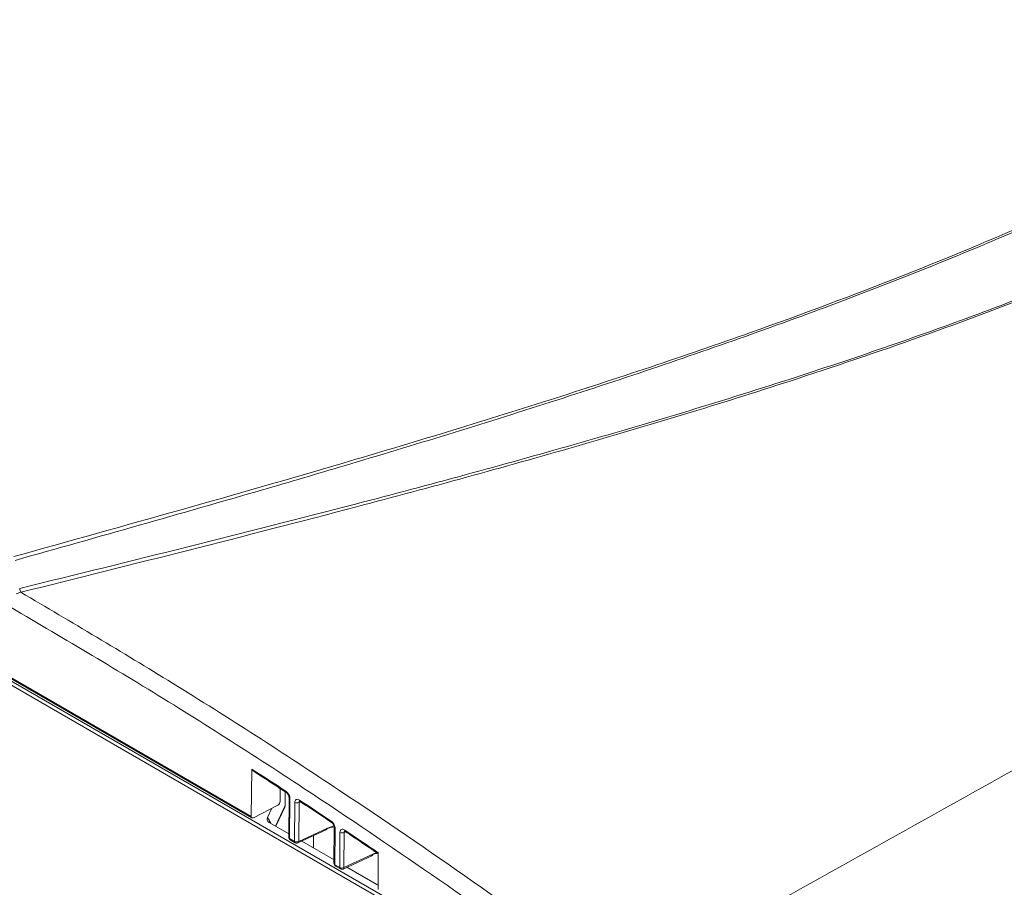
# Model space of a CAD drawing. Header units: millimetres. Extents: x 0 to 2100, y 0 to 1485.
# Tile 95 of 118: x 1414 to 1510, y 1115 to 1200. Entities that reach past the tile are written whole.
import ezdxf

# ---------------------------------------------------------------- set-up
doc = ezdxf.new("R2010")
doc.units = ezdxf.units.MM
doc.header["$LTSCALE"] = 5

msp = doc.modelspace()

# ---------------------------------------------------------------- linework, layer by layer
at = {"color": 7, "linetype": 'Continuous', "lineweight": 15}
for p, q in [((1464.711, 1105.072), (1310.906, 1193.861)), ((1311.083, 1194.166), (1464.888, 1105.376)), ((1338.763, 1178.503), (1436.865, 1121.87)), ((1338.822, 1178.366), (1436.931, 1121.729)), ((1414.36, 1143.755), (1413.892, 1143.588)), ((1436.902, 1126.494), (1436.865, 1121.87)), ((1439.68, 1123.329), (1439.69, 1124.587)), ((1439.689, 1124.43), (1439.745, 1124.551)), ((1440.186, 1122.969), (1440.182, 1124.267)), ((1440.55, 1123.729), (1440.523, 1119.823)), ((1440.638, 1123.606), (1440.611, 1119.7)), ((1439.457, 1122.97), (1437.088, 1121.739)), ((1438.443, 1121.747), (1438.869, 1122.665)), ((1439.276, 1120.898), (1440.144, 1122.769)), ((1441.083, 1119.427), (1441.113, 1123.229)), ((1441.526, 1123.221), (1441.496, 1119.419)), ((1440.525, 1120.177), (1438.61, 1121.283)), ((1441.421, 1119.275), (1444.233, 1120.575)), ((1441.496, 1119.419), (1444.308, 1120.719)), ((1444.967, 1120.816), (1444.942, 1117.271)), ((1445.055, 1120.694), (1445.03, 1117.149)), ((1440.611, 1119.7), (1441.083, 1119.427)), ((1440.673, 1119.561), (1441.145, 1119.288)), ((1442.928, 1119.972), (1442.937, 1118.785)), ((1445.503, 1116.876), (1445.53, 1120.301)), ((1445.943, 1120.292), (1445.915, 1116.868)), ((1444.945, 1117.626), (1441.791, 1119.446)), ((1445.841, 1116.724), (1448.652, 1118.024)), ((1445.915, 1116.868), (1448.727, 1118.168)), ((1449.248, 1114.721), (1449.274, 1118.314)), ((1445.03, 1117.149), (1445.503, 1116.876)), ((1445.092, 1117.009), (1445.565, 1116.737)), ((1449.122, 1115.214), (1446.21, 1116.895))]:
    msp.add_line(p, q, dxfattribs=at)
at = {"color": 8, "linetype": 'Continuous', "lineweight": 15}
for p, q in [((1440.177, 1122.931), (1440.173, 1124.273)), ((1439.243, 1120.917), (1440.177, 1122.931)), ((1441.675, 1123.289), (1441.526, 1123.221)), ((1438.443, 1121.747), (1438.758, 1121.197)), ((1446.091, 1120.36), (1445.943, 1120.292))]:
    msp.add_line(p, q, dxfattribs=at)
at = {"color": 7, "linetype": 'Continuous', "lineweight": 15}
for centre, radius, start, end in [((1415.007, 1144.165), 0.766, 182.59167, 212.35073), ((1441.328, 1123.645), 0.468, 242.65257, 295.02085), ((1440.823, 1119.821), 0.3, 179.59157, 240.00269), ((1445.745, 1120.716), 0.468, 242.65257, 295.02085), ((1441.298, 1119.843), 0.468, 242.65257, 295.02085), ((1441.295, 1119.548), 0.3, 240.00269, 294.8105), ((1445.242, 1117.269), 0.3, 179.59157, 240.00269), ((1445.718, 1117.292), 0.468, 242.65257, 295.02085), ((1445.715, 1116.996), 0.3, 240.00269, 294.8105)]:
    msp.add_arc(centre, radius, start, end, dxfattribs=at)
at = {"color": 8, "linetype": 'Continuous', "lineweight": 15}
for centre, radius, start, end in [((1440.373, 1124.298), 0.131, 167.99989, 233.61868), ((1440.693, 1123.738), 0.143, 182.88494, 247.37308), ((1441.706, 1123.434), 0.138, 169.79938, 230.19166), ((1440.096, 1122.969), 0.0895, 334.80561, 0.02848), ((1444.153, 1120.708), 0.155, 300.99964, 3.93996), ((1444.792, 1121.381), 0.128, 167.26237, 233.08564), ((1445.11, 1120.826), 0.143, 182.57004, 247.40451), ((1446.124, 1120.501), 0.136, 169.10217, 229.6087), ((1440.666, 1119.833), 0.144, 184.06865, 247.25347), ((1440.755, 1119.681), 0.146, 172.42624, 235.59338), ((1441.228, 1119.408), 0.146, 172.42624, 235.59338), ((1441.341, 1119.408), 0.155, 300.99964, 3.93996), ((1448.572, 1118.157), 0.155, 300.99964, 3.93996), ((1445.086, 1117.282), 0.144, 184.06865, 247.25347), ((1445.174, 1117.13), 0.146, 172.42624, 235.59338), ((1445.647, 1116.857), 0.146, 172.42624, 235.59338), ((1445.761, 1116.857), 0.155, 300.99964, 3.93996)]:
    msp.add_arc(centre, radius, start, end, dxfattribs=at)
at = {"color": 7, "linetype": 'Continuous', "lineweight": 15}
for centre, major_axis, ratio, start_param, end_param in [((1409.253, 653.837), (-293.146, 516.861), 0.582397, 5.437207, 5.445185), ((1409.253, 653.837), (-293.146, 516.861), 0.582397, 5.426651, 5.434047), ((1439.457, 1123.215), (0.162, 0.253), 0.606761, 3.955979, 5.518049), ((1439.63, 1123.145), (-0.454, 0.462), 0.662505, 3.385804, 3.736736), ((1437.088, 1121.984), (0.162, 0.253), 0.606761, 2.376456, 3.955979), ((1439.047, 1121.653), (0.634, 0.114), 0.699845, 2.68447, 3.833277), ((1443.949, 1117.463), (2.043, 3.149), 0.609027, 0.429495, 0.764611), ((1409.253, 653.837), (-293.146, 516.861), 0.582397, 5.415643, 5.42349), ((1448.369, 1114.912), (2.043, 3.149), 0.609027, 0.488134, 0.764611), ((1449.764, 1115.467), (0.793, 0.059), 0.459122, 3.734887, 3.975737)]:
    msp.add_ellipse(centre, major_axis=major_axis, ratio=ratio, start_param=start_param, end_param=end_param, dxfattribs=at)
at = {"color": 8, "linetype": 'Continuous', "lineweight": 15}
for centre, start_param in [((1444.15, 1117.334), 0.529353), ((1448.569, 1114.783), 0.586636)]:
    msp.add_ellipse(centre, major_axis=(2.192, 3.409), ratio=0.606761, start_param=start_param, end_param=0.762027, dxfattribs=at)
at = {"color": 7, "linetype": 'Continuous', "lineweight": 15}
for points, knots in [([(1413.666, 1147.244), (1424.425, 1150.242), (1442.019, 1155.145), (1466.019, 1162.449), (1484.298, 1168.539), (1500.647, 1174.626), (1515.069, 1180.654), (1528.818, 1187.19), (1541.699, 1194.262), (1553.375, 1201.854), (1563.785, 1209.907), (1573.297, 1218.22), (1582.194, 1226.769), (1590.711, 1235.45), (1598.892, 1243.958), (1606.943, 1252.222), (1615.027, 1260.194), (1623.563, 1268.004), (1632.819, 1275.672), (1643.102, 1283.047), (1654.412, 1290.07), (1666.471, 1296.667), (1680.64, 1303.539), (1697.023, 1310.561), (1715.597, 1317.703), (1734.653, 1324.429), (1754.002, 1330.877), (1766.989, 1335.087), (1773.479, 1337.19)], [0, 0, 0, 0, 0.071885, 0.117566, 0.163238, 0.198848, 0.234595, 0.270327, 0.305954, 0.341464, 0.376023, 0.410615, 0.445278, 0.479972, 0.514617, 0.546709, 0.578818, 0.610898, 0.642952, 0.676192, 0.709505, 0.74284, 0.776109, 0.820816, 0.865559, 0.910369, 0.95521, 1, 1, 1, 1]), ([(1773.625, 1336.806), (1765.536, 1334.215), (1749.355, 1329.031), (1725.311, 1320.962), (1705.705, 1313.763), (1690.467, 1307.578), (1678.858, 1302.49), (1667.198, 1296.885), (1655.6, 1290.666), (1644.589, 1283.938), (1634.358, 1276.675), (1624.811, 1268.941), (1615.915, 1260.858), (1607.434, 1252.536), (1598.43, 1243.31), (1588.76, 1233.243), (1578.009, 1222.458), (1568.398, 1213.672), (1560.075, 1206.867), (1553.45, 1201.899), (1546.4, 1197.118), (1538.886, 1192.539), (1530.934, 1188.18), (1522.552, 1183.987), (1513.8, 1179.97), (1501.645, 1174.83), (1485.811, 1168.857), (1466.136, 1162.251), (1450.07, 1157.319), (1432.627, 1152.184), (1421.868, 1149.149), (1413.796, 1146.872)], [0, 0, 0, 0, 0.0558164, 0.1116452, 0.1676267, 0.195715, 0.2238013, 0.2553665, 0.287022, 0.319033, 0.3517837, 0.3845416, 0.417982, 0.4515735, 0.4851805, 0.5283673, 0.5715598, 0.6148675, 0.6366162, 0.6583628, 0.6801905, 0.7020172, 0.72407, 0.7461245, 0.7687152, 0.791307, 0.836726, 0.882377, 0.9281061, 0.9460583, 1, 1, 1, 1]), ([(1414.241, 1144.13), (1425.206, 1146.831), (1443.415, 1151.317), (1468.503, 1158.109), (1488.857, 1164.236), (1504.913, 1169.748), (1516.854, 1174.366), (1525.646, 1178.069), (1534.208, 1182.019), (1542.52, 1186.248), (1550.437, 1190.757), (1558.887, 1196.168), (1567.618, 1202.561), (1576.524, 1209.964), (1586.271, 1218.918), (1596.746, 1229.431), (1606.915, 1240.061), (1615.963, 1249.321), (1623.935, 1257.145), (1632.323, 1264.774), (1641.306, 1272.167), (1651.086, 1279.262), (1661.793, 1286.091), (1673.335, 1292.608), (1685.606, 1298.871), (1698.382, 1304.834), (1712.143, 1310.783), (1726.818, 1316.717), (1747.536, 1324.666), (1763.368, 1330.394), (1773.927, 1334.214)], [0, 0, 0, 0, 0.07178, 0.119207, 0.166705, 0.209806, 0.23146, 0.253114, 0.275224, 0.297332, 0.319688, 0.342044, 0.37315, 0.40438, 0.435844, 0.483231, 0.530627, 0.562264, 0.593911, 0.625114, 0.65631, 0.687869, 0.719428, 0.752119, 0.784813, 0.817787, 0.850763, 0.888029, 0.925321, 1, 1, 1, 1]), ([(1774.085, 1333.833), (1763.537, 1330.061), (1747.71, 1324.403), (1726.974, 1316.521), (1710.78, 1310.017), (1694.142, 1302.783), (1679.154, 1295.514), (1666.607, 1288.71), (1656.309, 1282.524), (1645.58, 1275.27), (1634.78, 1266.802), (1624.797, 1257.81), (1616.106, 1249.291), (1605.803, 1238.744), (1595.694, 1228.139), (1585.115, 1217.692), (1576.746, 1209.992), (1567.748, 1202.505), (1558.27, 1195.554), (1548.226, 1189.261), (1537.787, 1183.604), (1526.602, 1178.291), (1514.746, 1173.325), (1502.315, 1168.671), (1486.987, 1163.478), (1468.618, 1157.91), (1443.541, 1151.05), (1425.322, 1146.495), (1414.36, 1143.755)], [0, 0, 0, 0, 0.074562, 0.111881, 0.149197, 0.19311, 0.237014, 0.266768, 0.29654, 0.326282, 0.366008, 0.405911, 0.437419, 0.468929, 0.53197, 0.563433, 0.594891, 0.626582, 0.658263, 0.686904, 0.715586, 0.744241, 0.773898, 0.803579, 0.83325, 0.880684, 0.928211, 1, 1, 1, 1]), ([(1482.12, 1110.083), (1492.074, 1115.65), (1512.214, 1126.913), (1542.908, 1143.882), (1573.954, 1161.202), (1604.445, 1179.073), (1634.39, 1197.127), (1666.088, 1216.083), (1700.113, 1236.015), (1736.353, 1256.984), (1772.74, 1277.807), (1796.983, 1291.515), (1809.009, 1298.315)], [0, 0, 0, 0, 0.09022, 0.18253, 0.277185, 0.371533, 0.464531, 0.557207, 0.667016, 0.779215, 0.890478, 1, 1, 1, 1]), ([(1414.36, 1143.755), (1419.298, 1140.838), (1429.685, 1134.704), (1444.416, 1125.195), (1458.544, 1115.577), (1467.205, 1109.275), (1471.537, 1106.122)], [0, 0, 0, 0, 0.258322, 0.54334, 0.771558, 1, 1, 1, 1]), ([(1470.635, 1104.605), (1470.055, 1105.034), (1465.434, 1108.443), (1456.751, 1114.667), (1443.209, 1123.903), (1428.426, 1133.434), (1417.7, 1139.739), (1412.415, 1142.845)], [0, 0, 0, 0, 0.030121, 0.239728, 0.449335, 0.728679, 1, 1, 1, 1]), ([(1436.965, 1126.358), (1436.952, 1126.366), (1436.923, 1126.387), (1436.904, 1126.439), (1436.902, 1126.48), (1436.902, 1126.494)], [0, 0, 0, 0, 0.330806, 0.77158, 1, 1, 1, 1]), ([(1436.963, 1126.355), (1437.233, 1126.181), (1438.343, 1125.465), (1439.453, 1124.742), (1440.294, 1124.194)], [0, 0, 0, 0, 0.242906, 1, 1, 1, 1]), ([(1440.638, 1123.606), (1440.638, 1123.632), (1440.635, 1123.715), (1440.596, 1123.869), (1440.509, 1124.052), (1440.387, 1124.216), (1440.293, 1124.289), (1440.246, 1124.325)], [0, 0, 0, 0, 0.10371, 0.327509, 0.55148, 0.775747, 1, 1, 1, 1]), ([(1440.295, 1124.192), (1440.301, 1124.189), (1440.323, 1124.176), (1440.38, 1124.123), (1440.448, 1124.037), (1440.507, 1123.929), (1440.541, 1123.826), (1440.551, 1123.756), (1440.55, 1123.735), (1440.55, 1123.731)], [0, 0, 0, 0, 0.057354, 0.224362, 0.408197, 0.598073, 0.792024, 0.955362, 1, 1, 1, 1]), ([(1441.57, 1123.458), (1441.529, 1123.481), (1441.44, 1123.53), (1441.311, 1123.541), (1441.203, 1123.492), (1441.129, 1123.387), (1441.118, 1123.282), (1441.113, 1123.229)], [0, 0, 0, 0, 0.177045, 0.382607, 0.588237, 0.794125, 1, 1, 1, 1]), ([(1440.144, 1122.783), (1440.158, 1122.814), (1440.183, 1122.873), (1440.185, 1122.938), (1440.186, 1122.969)], [0, 0, 0, 0, 0.527154, 1, 1, 1, 1]), ([(1441.562, 1123.354), (1441.562, 1123.354), (1441.554, 1123.352), (1441.573, 1123.355), (1441.604, 1123.335), (1441.618, 1123.326)], [0, 0, 0, 0, 0.0207882, 0.5713508, 1, 1, 1, 1]), ([(1441.617, 1123.328), (1441.875, 1123.158), (1442.907, 1122.479), (1443.939, 1121.794), (1444.713, 1121.28)], [0, 0, 0, 0, 0.2500001, 1, 1, 1, 1]), ([(1445.055, 1120.694), (1445.054, 1120.718), (1445.052, 1120.798), (1445.015, 1120.95), (1444.929, 1121.134), (1444.808, 1121.299), (1444.714, 1121.373), (1444.667, 1121.41)], [0, 0, 0, 0, 0.097375, 0.322763, 0.548317, 0.774165, 1, 1, 1, 1]), ([(1444.714, 1121.278), (1444.72, 1121.274), (1444.743, 1121.261), (1444.8, 1121.207), (1444.868, 1121.12), (1444.926, 1121.011), (1444.959, 1120.909), (1444.968, 1120.84), (1444.967, 1120.821), (1444.966, 1120.818)], [0, 0, 0, 0, 0.058154, 0.226827, 0.412443, 0.604117, 0.799228, 0.962896, 1, 1, 1, 1]), ([(1445.991, 1120.526), (1445.948, 1120.55), (1445.858, 1120.602), (1445.728, 1120.612), (1445.619, 1120.563), (1445.545, 1120.458), (1445.535, 1120.353), (1445.53, 1120.301)], [0, 0, 0, 0, 0.18228, 0.386526, 0.590847, 0.79543, 1, 1, 1, 1]), ([(1445.979, 1120.425), (1445.978, 1120.425), (1445.971, 1120.423), (1445.99, 1120.426), (1446.022, 1120.405), (1446.037, 1120.396)], [0, 0, 0, 0, 0.020315, 0.558054, 1, 1, 1, 1]), ([(1446.036, 1120.397), (1446.312, 1120.212), (1447.391, 1119.489), (1448.47, 1118.759), (1449.273, 1118.215)], [0, 0, 0, 0, 0.25576, 1, 1, 1, 1])]:
    msp.add_open_spline(points, degree=3, knots=knots, dxfattribs=at)
at = {"color": 8, "linetype": 'Continuous', "lineweight": 15}
for points, knots in [([(1441.526, 1123.221), (1441.528, 1123.246), (1441.532, 1123.297), (1441.554, 1123.339), (1441.574, 1123.348), (1441.577, 1123.349)], [0, 0, 0, 0, 0.470369, 0.939941, 1, 1, 1, 1]), ([(1445.943, 1120.292), (1445.944, 1120.317), (1445.948, 1120.368), (1445.97, 1120.41), (1445.991, 1120.419), (1445.993, 1120.42)], [0, 0, 0, 0, 0.470052, 0.939289, 1, 1, 1, 1])]:
    msp.add_open_spline(points, degree=3, knots=knots, dxfattribs=at)

doc.saveas('drawing.dxf')
